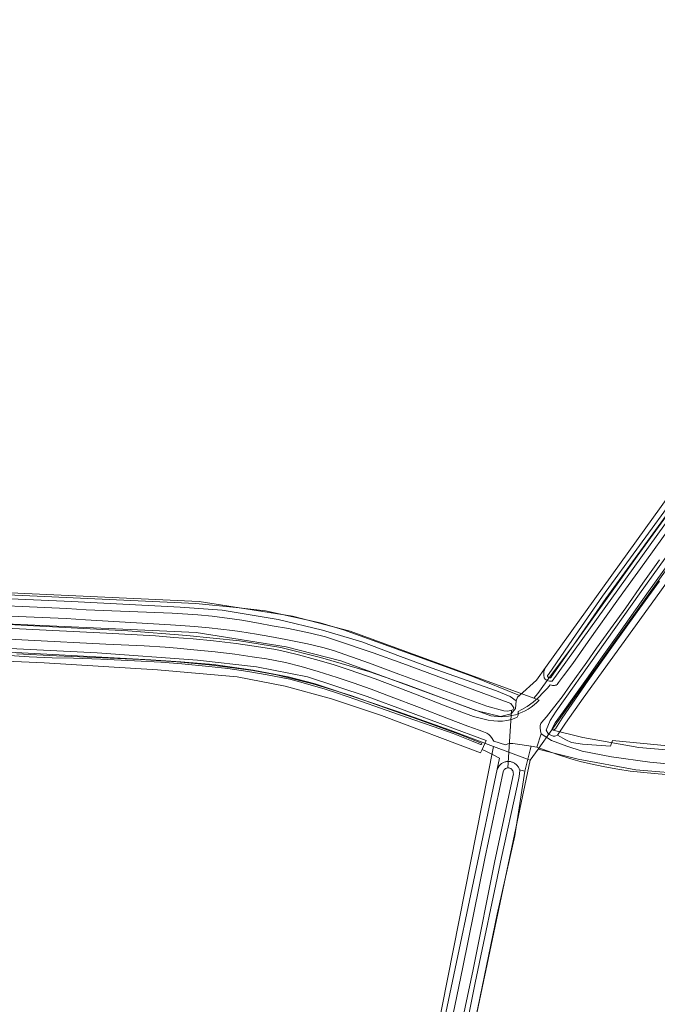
# Model space of a CAD drawing. Header units: metres. Extents: x 250001 to 257773, y 598992 to 609118.
# Tile 210 of 256: x 252183 to 252382, y 602195 to 602504. Entities that reach past the tile are written whole.
import ezdxf
from ezdxf.lldxf.tags import DXFTag

# ---------------------------------------------------------------- set-up
doc = ezdxf.new("R2010")
doc.units = ezdxf.units.M
for name, color, linetype, lineweight in [('B-WE-GR-BOUWLAND-GV', 252, 'Continuous', 13), ('B-WE-GR-GRAS-GV', 252, 'Continuous', 13), ('B-WE-GR-GROENVOORZIENING-GV', 252, 'Continuous', 18), ('B-WE-KG-GRENS_PERCEEL-G', 150, 'KG-PERCEEL', 18), ('B-WE-KW-KUNSTWERK_DUIKER-G', 252, 'Continuous', 18), ('B-WE-OG-WATER-GV', 252, 'Continuous', 18), ('B-WE-OG-WATER_SLOOT-GV', 252, 'Continuous', 18), ('B-WE-VH-VERHARDING_GESLOTEN-GV', 252, 'Continuous', 18), ('B-WE-VH-VERHARDING_OPEN-GV', 252, 'Continuous', 18), ('X-XX-AL-REFERENTIE-G', 7, 'Continuous', 18)]:
    doc.layers.add(name, color=color, linetype=linetype, lineweight=lineweight)
doc.styles.get("Standard").update_dxf_attribs({"font": 'NLCS-ISO.ttf'})
tags = doc.linetypes.add('KG-PERCEEL', pattern='A,5.5,-2,["P",Standard,S=1.8,R=0,X=-0.5,Y=-0.9],-2,5.5,-2,[5,NLCS.SHX,S=0.75,R=0,X=0,Y=0],-2', length=19).pattern_tags.tags
tags[6] = DXFTag(74, 10)

# ---------------------------------------------------------------- blocks, each defined once
blk = doc.blocks.new('BS2021-132-Xref-KAD-20210617')
at = {"layer": 'B-WE-KG-GRENS_PERCEEL-G', "flags": 128}
for points in [[(252343.736, 602290.929), (252344.984, 602292.375), (252349.015, 602297.937), (252356.75, 602308.437), (252376.125, 602335.5), (252386.125, 602349.312), (252401.484, 602370.562), (252411.625, 602384.5), (252427.156, 602406), (252451.453, 602439.812), (252465.609, 602459.75), (252476.734, 602475.437), (252487.14, 602489.562), (252496.468, 602502.625), (252510.437, 602521.875), (252528.515, 602547.062), (252543.171, 602567.375), (252554.312, 602582.875), (252565.015, 602597.687), (252569.437, 602603.937), (252575.187, 602612.5), (252576.234, 602616), (252576.375, 602620), (252575.5, 602624.562), (252573.781, 602628.187), (252569.859, 602632.75), (252566.453, 602635.187), (252561.937, 602637.5), (252545.906, 602645.75), (252532.75, 602652.562), (252532.179, 602652.924)], [(252557.326, 602571.595), (252525.062, 602526.562), (252497.765, 602488.125), (252489.078, 602475.187), (252480.375, 602463.312), (252471.14, 602450.5), (252460.843, 602436.375), (252447.953, 602418.5), (252438.968, 602405.875), (252434.531, 602399.75), (252422.828, 602383.375), (252409.281, 602364.562), (252383.171, 602328.25), (252362.015, 602298.812), (252354.312, 602287.875), (252349.419, 602281.019)], [(252054.393, 602329.692), (252238.813, 602321.274), (252268.046, 602316.646), (252286.155, 602311.96), (252343.736, 602290.929)], [(252349.419, 602281.019), (252359.072, 602278.602), (252376.636, 602275.447), (252393.807, 602273.989), (252418.851, 602273.314), (252437.847, 602273.768), (252457.651, 602275.767), (252466.019, 602277.358), (252487.718, 602282.544), (252505.04, 602285.962), (252517.152, 602287.771), (252538.188, 602289.571), (252546.98, 602290.128), (252557.196, 602292.668), (252568.222, 602296.615), (252638.101, 602325.284)], [(252035.416, 602320.755), (252035.674, 602320.736), (252237.817, 602311.509), (252266.048, 602307.04), (252283.249, 602302.588), (252330.237, 602285.427)], [(252331.116, 602275.807), (252317.515, 602280.937), (252301.265, 602286.625), (252290.156, 602290.437), (252275.156, 602295.375), (252266.718, 602297.625), (252255.687, 602299.75), (252243.281, 602301.437), (252233.015, 602302.312), (252223.625, 602302.937), (252191.046, 602304.687), (252173.234, 602305.625), (252152.89, 602306.75), (252137.703, 602307.5), (252132.078, 602307.625), (252130.79, 602307.708)], [(252345.048, 602274.897), (252357.612, 602271.752), (252375.716, 602268.5), (252393.407, 602266.998), (252418.849, 602266.312), (252438.288, 602266.777), (252458.655, 602268.832), (252467.475, 602270.509), (252489.193, 602275.7), (252506.248, 602279.065), (252517.957, 602280.814), (252538.729, 602282.591), (252548.053, 602283.182), (252559.222, 602285.959), (252570.72, 602290.074), (252609.037, 602305.794), (252658.823, 602191.263)], [(252330.237, 602285.427), (252331.334, 602285.247), (252332.44, 602285.142), (252333.551, 602285.112), (252334.661, 602285.157), (252335.766, 602285.276), (252336.86, 602285.47), (252337.939, 602285.737), (252338.997, 602286.077), (252340.03, 602286.487), (252341.032, 602286.966), (252342, 602287.512), (252342.929, 602288.121), (252343.815, 602288.792), (252344.654, 602289.522), (252345.441, 602290.306)], [(252343.736, 602290.929), (252345.441, 602290.306)], [(252349.419, 602281.019), (252345.07, 602274.927), (252345.048, 602274.897)], [(252309.61, 602166.861), (252331.116, 602275.807)], [(252342.606, 602271.474), (252331.116, 602275.807)], [(252345.048, 602274.897), (252342.606, 602271.474)], [(252342.606, 602271.474), (252322.259, 602174.79), (252321.205, 602169.783)]]:
    blk.add_lwpolyline(points, dxfattribs=at)
blk = doc.blocks.new('BS2021-132-Xref-BGT-GRIJS-20210617-aangepast')
at = {"layer": 'B-WE-GR-BOUWLAND-GV', "flags": 128}
for points in [[(252158.802, 602724.949), (252130.015, 602631.392), (252092.762, 602507.144), (252058.895, 602392.843), (252043.655, 602337.81), (252042.385, 602329.767), (252058.471, 602329.132), (252064.186, 602328.92), (252076.252, 602328.073), (252102.287, 602326.803), (252190.34, 602322.782), (252237.753, 602320.665), (252250.454, 602319.395), (252259.555, 602318.337), (252276.7, 602314.527), (252284.109, 602312.41), (252294.48, 602308.6), (252324.325, 602297.805), (252339.225, 602291.771), (252344.532, 602296.602), (252347.367, 602300.548), (252463.957, 602462.842)], [(252387.635, 602266.742), (252381.476, 602267.283), (252373.935, 602268.084), (252370.075, 602268.63), (252366.033, 602269.371), (252361.462, 602270.302), (252358.295, 602271.07), (252355.324, 602271.943), (252351.193, 602273.285), (252344.716, 602275.554), (252342.926, 602275.836), (252342.632, 602274.711), (252340.945, 602267.996), (252337.811, 602247.799), (252332.255, 602223.192), (252326.169, 602193.823)], [(252383.268, 602324.223), (252359.244, 602290.886), (252353.635, 602283.054), (252351.187, 602279.301), (252353.786, 602277.808), (252355.505, 602276.981), (252358.978, 602276.551), (252367.775, 602275.923), (252368.429, 602277.625), (252386.764, 602275.842)], [(252311.263, 602168.969), (252332.258, 602268.649), (252332.991, 602272.131), (252330.777, 602273.274), (252328.69, 602274.352), (252327.488, 602274.789), (252327.024, 602273.796), (252296.023, 602285.537), (252280.257, 602290.74), (252265.754, 602294.682), (252250.675, 602297.574), (252225.766, 602299.864), (252190.26, 602301.984), (252128.294, 602304.68)]]:
    blk.add_lwpolyline(points, dxfattribs=at)
at = {"layer": 'B-WE-GR-GRAS-GV', "flags": 128}
blk.add_lwpolyline([(252129.181, 602324.262), (252198.859, 602321.248), (252232.902, 602319.454), (252246.006, 602318.561), (252263.627, 602315.652), (252277.458, 602312.224), (252289.851, 602308.576), (252301.94, 602303.972), (252311.553, 602300.408), (252332.029, 602293.242), (252336.35, 602291.486), (252338.179, 602290.053), (252338.617, 602291.217), (252339.225, 602291.771), (252324.325, 602297.805), (252294.48, 602308.6), (252284.109, 602312.41), (252276.7, 602314.527), (252259.555, 602318.337), (252250.454, 602319.395), (252237.753, 602320.665), (252190.34, 602322.782), (252102.287, 602326.803)], dxfattribs=at)
blk.add_lwpolyline([(252340.945, 602267.996), (252339.263, 602268.404), (252339.311, 602268.213), (252339.136, 602266.366), (252338.553, 602263.282), (252333.614, 602240.911), (252325.382, 602201.673), (252319.967, 602174.977), (252319.065, 602169.824), (252318.901, 602168.418), (252318.903, 602166.701), (252320.009, 602161.774), (252324.57, 602145.469), (252334.92, 602098.811), (252335.115, 602097.932), (252337.21, 602098.481), (252330.879, 602126.95), (252323.735, 602156.477), (252322.624, 602164.891), (252322.307, 602172.194), (252323.1, 602179.814), (252326.169, 602193.823), (252332.255, 602223.192), (252337.811, 602247.799)], close=True, dxfattribs=at)
at = {"layer": 'B-WE-GR-GROENVOORZIENING-GV', "flags": 128}
for points in [[(252383.165, 602334.293), (252377.92, 602326.976), (252372.586, 602319.294), (252367.759, 602312.649), (252363.407, 602306.587), (252360.327, 602302.171), (252355.228, 602295.075), (252352.576, 602291.33), (252349.945, 602287.922), (252347.665, 602285.118), (252346.182, 602283.303), (252345.966, 602282.995), (252345.849, 602282.66), (252345.758, 602282.353), (252345.732, 602281.802), (252345.732, 602281.44), (252345.778, 602280.907), (252345.841, 602280.599), (252345.968, 602280.22), (252346.023, 602279.777), (252349.297, 602277.638), (252354.132, 602275.852), (252358.894, 602274.288), (252368.069, 602272.479), (252380.071, 602270.899), (252389.991, 602269.873)], [(252386.764, 602275.842), (252368.429, 602277.625), (252367.775, 602275.923), (252358.978, 602276.551), (252355.505, 602276.981), (252353.786, 602277.808), (252351.187, 602279.301), (252350.675, 602279.069), (252350.334, 602278.986), (252349.835, 602279.017), (252348.34, 602279.603), (252347.614, 602280.921), (252348.829, 602283.886), (252350.788, 602286.894), (252376.864, 602323.657), (252432.364, 602400.812)], [(252456.897, 602445.715), (252349.474, 602296.29), (252348.676, 602296.247), (252347.904, 602296.498), (252347.337, 602296.85), (252346.942, 602297.334), (252346.842, 602298.113), (252346.908, 602299.263), (252347.367, 602300.548), (252344.532, 602296.602), (252339.225, 602291.771), (252338.617, 602291.217), (252338.179, 602290.053), (252337.998, 602287.675), (252336.636, 602285.986), (252333.322, 602285.194), (252325.543, 602287.042), (252303.687, 602295.23), (252292.282, 602299.214), (252276.817, 602303.723), (252264.419, 602306.795), (252251.408, 602308.873), (252234.989, 602310.636), (252216.471, 602312.018), (252165.145, 602314.791)], [(252123.585, 602315.593), (252209.796, 602311.335), (252219.349, 602310.757), (252225.153, 602310.428), (252230.821, 602309.989), (252236.923, 602309.525), (252243.351, 602308.87), (252250.421, 602308.026), (252258.124, 602306.912), (252262.798, 602306.148), (252266.107, 602305.445), (252269.986, 602304.472), (252275.257, 602303.085), (252280.863, 602301.444), (252285.855, 602299.821), (252293.993, 602297.008), (252300.911, 602294.383), (252307.186, 602291.975), (252315.985, 602288.484), (252321.139, 602286.499), (252324.775, 602285.219), (252326.538, 602284.723), (252329.404, 602284.075), (252331.23, 602283.823), (252332.433, 602283.707), (252333.888, 602283.735), (252335.28, 602283.908), (252336.78, 602284.289), (252338.127, 602284.805), (252338.462, 602285.006), (252338.62, 602285.164), (252338.761, 602285.39), (252338.818, 602285.639), (252338.874, 602285.95), (252338.862, 602286.339), (252338.834, 602286.707), (252340.014, 602287.346), (252341.646, 602288.325), (252343.554, 602289.705), (252345.069, 602290.998), (252346.816, 602292.759), (252348.066, 602294.092), (252348.899, 602295.069), (252349.255, 602295.008), (252349.601, 602294.948), (252349.855, 602294.938), (252350.181, 602294.938), (252350.404, 602294.969), (252350.597, 602294.999), (252350.78, 602295.05), (252351.014, 602295.213), (252351.258, 602295.505), (252351.522, 602295.858), (252353.046, 602297.906), (252355.961, 602301.848), (252360.73, 602308.674), (252370.27, 602322.042), (252378.531, 602333.446), (252386.78, 602344.961)], [(252128.953, 602309.048), (252206.784, 602305.191), (252238.248, 602302.883), (252256.768, 602300.727), (252272.743, 602297.6), (252291.516, 602291.463), (252328.826, 602277.654), (252327.488, 602274.789), (252328.69, 602274.352), (252330.777, 602273.274), (252332.991, 602272.131), (252332.258, 602268.649), (252332.915, 602269.725), (252333.074, 602269.907), (252333.245, 602270.079), (252333.426, 602270.238), (252333.618, 602270.386), (252333.819, 602270.52), (252334.028, 602270.641), (252334.245, 602270.747), (252334.468, 602270.839), (252334.698, 602270.916), (252334.931, 602270.978), (252335.168, 602271.024), (252335.408, 602271.054), (252335.65, 602271.069), (252335.891, 602271.067), (252336.132, 602271.05), (252336.372, 602271.016), (252336.608, 602270.967), (252336.841, 602270.902), (252337.069, 602270.822), (252337.292, 602270.727), (252337.507, 602270.618), (252337.715, 602270.494), (252337.914, 602270.357), (252338.104, 602270.208), (252338.283, 602270.045), (252338.451, 602269.872), (252338.608, 602269.688), (252338.752, 602269.494), (252338.882, 602269.29), (252338.999, 602269.079), (252339.102, 602268.86), (252339.19, 602268.635), (252339.263, 602268.404), (252340.945, 602267.996), (252342.632, 602274.711), (252342.926, 602275.836), (252337.917, 602276.624), (252337.13, 602276.696), (252336.479, 602276.74), (252335.982, 602276.695), (252335.584, 602276.613), (252335.16, 602276.432), (252334.871, 602276.242), (252331.172, 602277.486), (252330.43, 602278.57), (252330.014, 602279.149), (252329.598, 602279.492), (252329.019, 602279.907), (252327.997, 602280.376), (252326.64, 602280.881), (252323.042, 602282.099), (252316.947, 602284.453), (252307.895, 602288.016), (252298.997, 602291.326), (252292.703, 602293.734), (252287.124, 602295.736), (252282.096, 602297.423), (252276.146, 602299.298), (252270.785, 602300.875), (252265.848, 602302.064), (252259.917, 602303.234), (252255.414, 602303.945), (252249.972, 602304.69), (252243.842, 602305.472), (252237.116, 602306.135), (252231.881, 602306.564), (252228.148, 602306.878), (252221.612, 602307.36), (252209.583, 602307.852), (252136.375, 602311.599)]]:
    blk.add_lwpolyline(points, dxfattribs=at)
at = {"layer": 'B-WE-KW-KUNSTWERK_DUIKER-G', "flags": 128}
blk.add_lwpolyline([(252336.743, 602287.151), (252335.602, 602269.054)], dxfattribs=at)
at = {"layer": 'B-WE-OG-WATER-GV', "flags": 128}
for points in [[(252386.404, 602333.709), (252379.741, 602324.376), (252375.563, 602318.61), (252370.433, 602311.263), (252364.656, 602303.17), (252360.237, 602296.939), (252356.273, 602291.383), (252352.91, 602286.647), (252350.448, 602283.189), (252349.46, 602281.386), (252349.7, 602281.024), (252349.982, 602281.011), (252350.517, 602281.276), (252352.589, 602284.674), (252360.821, 602296.496), (252368.236, 602306.911), (252376.184, 602318.034), (252383.129, 602327.593)], [(252388.429, 602354.67), (252365.315, 602322.897), (252355.872, 602309.313), (252348.31, 602298.376), (252348.069, 602298.045), (252348.06, 602297.975), (252348.06, 602297.874), (252348.076, 602297.774), (252348.108, 602297.678), (252348.155, 602297.588), (252348.215, 602297.507), (252348.287, 602297.436), (252348.37, 602297.377), (252348.46, 602297.332), (252348.557, 602297.302), (252348.657, 602297.287), (252348.758, 602297.288), (252348.858, 602297.306), (252348.954, 602297.338), (252349.043, 602297.386), (252349.124, 602297.447), (252349.195, 602297.519), (252349.253, 602297.602), (252349.297, 602297.693), (252356.859, 602308.629), (252366.293, 602322.201), (252389.404, 602353.971)], [(252164.385, 602317.302), (252197.106, 602315.9), (252203.216, 602315.476), (252229.814, 602313.91), (252234.425, 602313.569), (252237.359, 602313.413), (252241.966, 602312.96), (252249.208, 602312.194), (252251.546, 602311.852), (252256.778, 602311.013), (252260.922, 602310.227), (252266.016, 602309.279), (252272.763, 602307.978), (252277.597, 602306.808), (252280.903, 602305.931), (252292.264, 602301.958), (252301.455, 602298.444), (252328.949, 602288.458), (252334.294, 602286.951), (252335.618, 602286.835), (252336.055, 602286.914), (252336.411, 602287.047), (252337.146, 602287.276), (252337.387, 602287.734), (252337.419, 602287.899), (252337.294, 602288.249), (252336.576, 602289.231), (252335.673, 602289.536), (252302.628, 602301.75), (252293.394, 602305.117), (252281.871, 602308.985), (252278.388, 602310.151), (252273.688, 602311.343), (252266.79, 602312.819), (252261.706, 602313.657), (252257.44, 602314.483), (252252.228, 602315.394), (252249.883, 602315.709), (252242.916, 602316.598), (252238.342, 602317.102), (252235.223, 602317.29), (252230.392, 602317.568), (252203.392, 602318.672), (252197.285, 602319.095), (252164.532, 602320.498)], [(252177.734, 602304.393), (252185.468, 602303.917), (252192.766, 602303.631), (252199.389, 602303.439), (252207.931, 602303.203), (252218.581, 602302.626), (252226.817, 602302.182), (252233.417, 602301.688), (252241.813, 602300.816), (252247.813, 602300.218), (252254.021, 602299.343), (252260.102, 602298.294), (252267.248, 602296.839), (252272.17, 602295.532), (252278.349, 602293.753), (252281.881, 602292.613), (252287.957, 602290.53), (252297.418, 602287.172), (252306.098, 602284.158), (252312.214, 602282.076), (252318.475, 602279.836), (252324.174, 602277.543), (252326.995, 602276.346), (252327.225, 602276.372), (252327.403, 602276.497), (252327.315, 602276.786), (252320.244, 602279.592), (252309.007, 602283.7), (252296.943, 602287.978), (252286.662, 602291.617), (252280.257, 602293.612), (252274.459, 602295.38), (252269.456, 602296.726), (252263.072, 602298.229), (252255.668, 602299.597), (252249.32, 602300.479), (252241.926, 602301.385), (252231.781, 602302.316), (252220.459, 602303.047), (252208.476, 602303.62), (252194.128, 602304.236), (252181.609, 602304.868)], [(252319.727, 602182.193), (252324.683, 602205.872), (252331.536, 602239.957), (252337.323, 602267.162), (252337.294, 602267.37), (252337.296, 602267.494), (252337.283, 602267.654), (252337.255, 602267.812), (252337.212, 602267.966), (252337.153, 602268.115), (252337.079, 602268.257), (252336.992, 602268.391), (252336.892, 602268.517), (252336.78, 602268.631), (252336.657, 602268.734), (252336.524, 602268.824), (252336.383, 602268.9), (252336.235, 602268.962), (252336.082, 602269.008), (252335.925, 602269.04), (252335.765, 602269.055), (252335.605, 602269.055), (252335.445, 602269.038), (252335.288, 602269.006), (252335.135, 602268.958), (252334.988, 602268.895), (252334.848, 602268.818), (252334.716, 602268.727), (252334.593, 602268.624), (252334.482, 602268.509), (252334.125, 602267.842), (252328.334, 602240.619), (252321.48, 602206.529), (252316.525, 602182.857)]]:
    blk.add_lwpolyline(points, dxfattribs=at)
at = {"layer": 'B-WE-OG-WATER_SLOOT-GV', "flags": 128}
for points in [[(252490.459, 602476.85), (252488.09, 602477.518), (252487.032, 602476.344), (252463.698, 602444.716), (252432.364, 602400.812), (252376.864, 602323.657), (252350.788, 602286.894), (252348.829, 602283.886), (252347.614, 602280.921), (252348.34, 602279.603), (252349.835, 602279.017), (252350.334, 602278.986), (252350.675, 602279.069), (252351.187, 602279.301), (252353.635, 602283.054), (252359.244, 602290.886), (252383.268, 602324.223), (252417.558, 602372.06), (252433.433, 602393.756), (252455.976, 602425.824), (252479.047, 602457.256), (252489.944, 602472.639), (252490.942, 602475.659)], [(252206.784, 602305.191), (252128.953, 602309.048), (252128.175, 602304.961), (252128.294, 602304.68), (252190.26, 602301.984), (252225.766, 602299.864), (252250.675, 602297.574), (252265.754, 602294.682), (252280.257, 602290.74), (252296.023, 602285.537), (252327.024, 602273.796), (252327.488, 602274.789), (252328.826, 602277.654), (252291.516, 602291.463), (252272.743, 602297.6), (252256.768, 602300.727), (252238.248, 602302.883)]]:
    blk.add_lwpolyline(points, close=True, dxfattribs=at)
for points in [[(252383.129, 602327.593), (252376.184, 602318.034), (252368.236, 602306.911), (252360.821, 602296.496), (252352.589, 602284.674), (252350.517, 602281.276), (252349.982, 602281.011), (252349.7, 602281.024), (252349.46, 602281.386), (252350.448, 602283.189), (252352.91, 602286.647), (252356.273, 602291.383), (252360.237, 602296.939), (252364.656, 602303.17), (252370.433, 602311.263), (252375.563, 602318.61), (252379.741, 602324.376), (252386.404, 602333.709)], [(252463.957, 602462.842), (252347.367, 602300.548), (252346.908, 602299.263), (252346.842, 602298.113), (252346.942, 602297.334), (252347.337, 602296.85), (252347.904, 602296.498), (252348.676, 602296.247), (252349.474, 602296.29), (252456.897, 602445.715)], [(252389.404, 602353.971), (252366.293, 602322.201), (252356.859, 602308.629), (252349.297, 602297.693), (252349.253, 602297.602), (252349.195, 602297.519), (252349.124, 602297.447), (252349.043, 602297.386), (252348.954, 602297.338), (252348.858, 602297.306), (252348.758, 602297.288), (252348.657, 602297.287), (252348.557, 602297.302), (252348.46, 602297.332), (252348.37, 602297.377), (252348.287, 602297.436), (252348.215, 602297.507), (252348.155, 602297.588), (252348.108, 602297.678), (252348.076, 602297.774), (252348.06, 602297.874), (252348.06, 602297.975), (252348.069, 602298.045), (252348.31, 602298.376), (252355.872, 602309.313), (252365.315, 602322.897), (252388.429, 602354.67)], [(252165.145, 602314.791), (252216.471, 602312.018), (252234.989, 602310.636), (252251.408, 602308.873), (252264.419, 602306.795), (252276.817, 602303.723), (252292.282, 602299.214), (252303.687, 602295.23), (252325.543, 602287.042), (252333.322, 602285.194), (252336.636, 602285.986), (252337.998, 602287.675), (252338.179, 602290.053), (252336.35, 602291.486), (252332.029, 602293.242), (252311.553, 602300.408), (252301.94, 602303.972), (252289.851, 602308.576), (252277.458, 602312.224), (252263.627, 602315.652), (252246.006, 602318.561), (252232.902, 602319.454), (252198.859, 602321.248), (252129.181, 602324.262)], [(252164.532, 602320.498), (252197.285, 602319.095), (252203.392, 602318.672), (252230.392, 602317.568), (252235.223, 602317.29), (252238.342, 602317.102), (252242.916, 602316.598), (252249.883, 602315.709), (252252.228, 602315.394), (252257.44, 602314.483), (252261.706, 602313.657), (252266.79, 602312.819), (252273.688, 602311.343), (252278.388, 602310.151), (252281.871, 602308.985), (252293.394, 602305.117), (252302.628, 602301.75), (252335.673, 602289.536), (252336.576, 602289.231), (252337.294, 602288.249), (252337.419, 602287.899), (252337.387, 602287.734), (252337.146, 602287.276), (252336.411, 602287.047), (252336.055, 602286.914), (252335.618, 602286.835), (252334.294, 602286.951), (252328.949, 602288.458), (252301.455, 602298.444), (252292.264, 602301.958), (252280.903, 602305.931), (252277.597, 602306.808), (252272.763, 602307.978), (252266.016, 602309.279), (252260.922, 602310.227), (252256.778, 602311.013), (252251.546, 602311.852), (252249.208, 602312.194), (252241.966, 602312.96), (252237.359, 602313.413), (252234.425, 602313.569), (252229.814, 602313.91), (252203.216, 602315.476), (252197.106, 602315.9), (252164.385, 602317.302)], [(252181.609, 602304.868), (252194.128, 602304.236), (252208.476, 602303.62), (252220.459, 602303.047), (252231.781, 602302.316), (252241.926, 602301.385), (252249.32, 602300.479), (252255.668, 602299.597), (252263.072, 602298.229), (252269.456, 602296.726), (252274.459, 602295.38), (252280.257, 602293.612), (252286.662, 602291.617), (252296.943, 602287.978), (252309.007, 602283.7), (252320.244, 602279.592), (252327.315, 602276.786), (252327.403, 602276.497), (252327.225, 602276.372), (252326.995, 602276.346), (252324.174, 602277.543), (252318.475, 602279.836), (252312.214, 602282.076), (252306.098, 602284.158), (252297.418, 602287.172), (252287.957, 602290.53), (252281.881, 602292.613), (252278.349, 602293.753), (252272.17, 602295.532), (252267.248, 602296.839), (252260.102, 602298.294), (252254.021, 602299.343), (252247.813, 602300.218), (252241.813, 602300.816), (252233.417, 602301.688), (252226.817, 602302.182), (252218.581, 602302.626), (252207.931, 602303.203), (252199.389, 602303.439), (252192.766, 602303.631), (252185.468, 602303.917), (252177.734, 602304.393)], [(252319.967, 602174.977), (252325.382, 602201.673), (252333.614, 602240.911), (252338.553, 602263.282), (252339.136, 602266.366), (252339.311, 602268.213), (252339.263, 602268.404), (252339.19, 602268.635), (252339.102, 602268.86), (252338.999, 602269.079), (252338.882, 602269.29), (252338.752, 602269.494), (252338.608, 602269.688), (252338.451, 602269.872), (252338.283, 602270.045), (252338.104, 602270.208), (252337.914, 602270.357), (252337.715, 602270.494), (252337.507, 602270.618), (252337.292, 602270.727), (252337.069, 602270.822), (252336.841, 602270.902), (252336.608, 602270.967), (252336.372, 602271.016), (252336.132, 602271.05), (252335.891, 602271.067), (252335.65, 602271.069), (252335.408, 602271.054), (252335.168, 602271.024), (252334.931, 602270.978), (252334.698, 602270.916), (252334.468, 602270.839), (252334.245, 602270.747), (252334.028, 602270.641), (252333.819, 602270.52), (252333.618, 602270.386), (252333.426, 602270.238), (252333.245, 602270.079), (252333.074, 602269.907), (252332.915, 602269.725), (252332.258, 602268.649), (252311.263, 602168.969)], [(252316.525, 602182.857), (252321.48, 602206.529), (252328.334, 602240.619), (252334.125, 602267.842), (252334.482, 602268.509), (252334.593, 602268.624), (252334.716, 602268.727), (252334.848, 602268.818), (252334.988, 602268.895), (252335.135, 602268.958), (252335.288, 602269.006), (252335.445, 602269.038), (252335.605, 602269.055), (252335.765, 602269.055), (252335.925, 602269.04), (252336.082, 602269.008), (252336.235, 602268.962), (252336.383, 602268.9), (252336.524, 602268.824), (252336.657, 602268.734), (252336.78, 602268.631), (252336.892, 602268.517), (252336.992, 602268.391), (252337.079, 602268.257), (252337.153, 602268.115), (252337.212, 602267.966), (252337.255, 602267.812), (252337.283, 602267.654), (252337.296, 602267.494), (252337.294, 602267.37), (252337.323, 602267.162), (252331.536, 602239.957), (252324.683, 602205.872), (252319.727, 602182.193)]]:
    blk.add_lwpolyline(points, dxfattribs=at)
at = {"layer": 'B-WE-VH-VERHARDING_GESLOTEN-GV', "flags": 128}
for points in [[(252136.375, 602311.599), (252209.583, 602307.852), (252221.612, 602307.36), (252228.148, 602306.878), (252231.881, 602306.564), (252237.116, 602306.135), (252243.842, 602305.472), (252249.972, 602304.69), (252255.414, 602303.945), (252259.917, 602303.234), (252265.848, 602302.064), (252270.785, 602300.875), (252276.146, 602299.298), (252282.096, 602297.423), (252287.124, 602295.736), (252292.703, 602293.734), (252298.997, 602291.326), (252307.895, 602288.016), (252316.947, 602284.453), (252323.042, 602282.099), (252326.64, 602280.881), (252327.997, 602280.376), (252329.019, 602279.907), (252329.598, 602279.492), (252330.014, 602279.149), (252330.43, 602278.57), (252331.172, 602277.486), (252334.871, 602276.242), (252335.16, 602276.432), (252335.584, 602276.613), (252335.982, 602276.695), (252336.479, 602276.74), (252337.13, 602276.696), (252337.917, 602276.624), (252342.926, 602275.836), (252344.716, 602275.554), (252346.023, 602279.777), (252345.968, 602280.22), (252345.841, 602280.599), (252345.778, 602280.907), (252345.732, 602281.44), (252345.732, 602281.802), (252345.758, 602282.353), (252345.849, 602282.66), (252345.966, 602282.995), (252346.182, 602283.303), (252347.665, 602285.118), (252349.945, 602287.922), (252352.576, 602291.33), (252355.228, 602295.075), (252360.327, 602302.171), (252363.407, 602306.587), (252367.759, 602312.649), (252372.586, 602319.294), (252377.92, 602326.976), (252383.165, 602334.293)], [(252386.78, 602344.961), (252378.531, 602333.446), (252370.27, 602322.042), (252360.73, 602308.674), (252355.961, 602301.848), (252353.046, 602297.906), (252351.522, 602295.858), (252351.258, 602295.505), (252351.014, 602295.213), (252350.78, 602295.05), (252350.597, 602294.999), (252350.404, 602294.969), (252350.181, 602294.938), (252349.855, 602294.938), (252349.601, 602294.948), (252349.255, 602295.008), (252348.899, 602295.069), (252348.066, 602294.092), (252346.816, 602292.759), (252345.069, 602290.998), (252343.554, 602289.705), (252341.646, 602288.325), (252340.014, 602287.346), (252338.834, 602286.707), (252338.862, 602286.339), (252338.874, 602285.95), (252338.818, 602285.639), (252338.761, 602285.39), (252338.62, 602285.164), (252338.462, 602285.006), (252338.127, 602284.805), (252336.78, 602284.289), (252335.28, 602283.908), (252333.888, 602283.735), (252332.433, 602283.707), (252331.23, 602283.823), (252329.404, 602284.075), (252326.538, 602284.723), (252324.775, 602285.219), (252321.139, 602286.499), (252315.985, 602288.484), (252307.186, 602291.975), (252300.911, 602294.383), (252293.993, 602297.008), (252285.855, 602299.821), (252280.863, 602301.444), (252275.257, 602303.085), (252269.986, 602304.472), (252266.107, 602305.445), (252262.798, 602306.148), (252258.124, 602306.912), (252250.421, 602308.026), (252243.351, 602308.87), (252236.923, 602309.525), (252230.821, 602309.989), (252225.153, 602310.428), (252219.349, 602310.757), (252209.796, 602311.335), (252123.585, 602315.593)]]:
    blk.add_lwpolyline(points, dxfattribs=at)
at = {"layer": 'B-WE-VH-VERHARDING_OPEN-GV', "flags": 128}
blk.add_lwpolyline([(252389.991, 602269.873), (252380.071, 602270.899), (252368.069, 602272.479), (252358.894, 602274.288), (252354.132, 602275.852), (252349.297, 602277.638), (252346.023, 602279.777), (252344.716, 602275.554), (252351.193, 602273.285), (252355.324, 602271.943), (252358.295, 602271.07), (252361.462, 602270.302), (252366.033, 602269.371), (252370.075, 602268.63), (252373.935, 602268.084), (252381.476, 602267.283), (252387.635, 602266.742)], dxfattribs=at)

msp = doc.modelspace()

# ---------------------------------------------------------------- block references
at = {"layer": 'X-XX-AL-REFERENTIE-G'}
for name in ['BS2021-132-Xref-BGT-GRIJS-20210617-aangepast', 'BS2021-132-Xref-KAD-20210617']:
    msp.add_blockref(name, (0, 0), dxfattribs=at)

doc.saveas('drawing.dxf')
